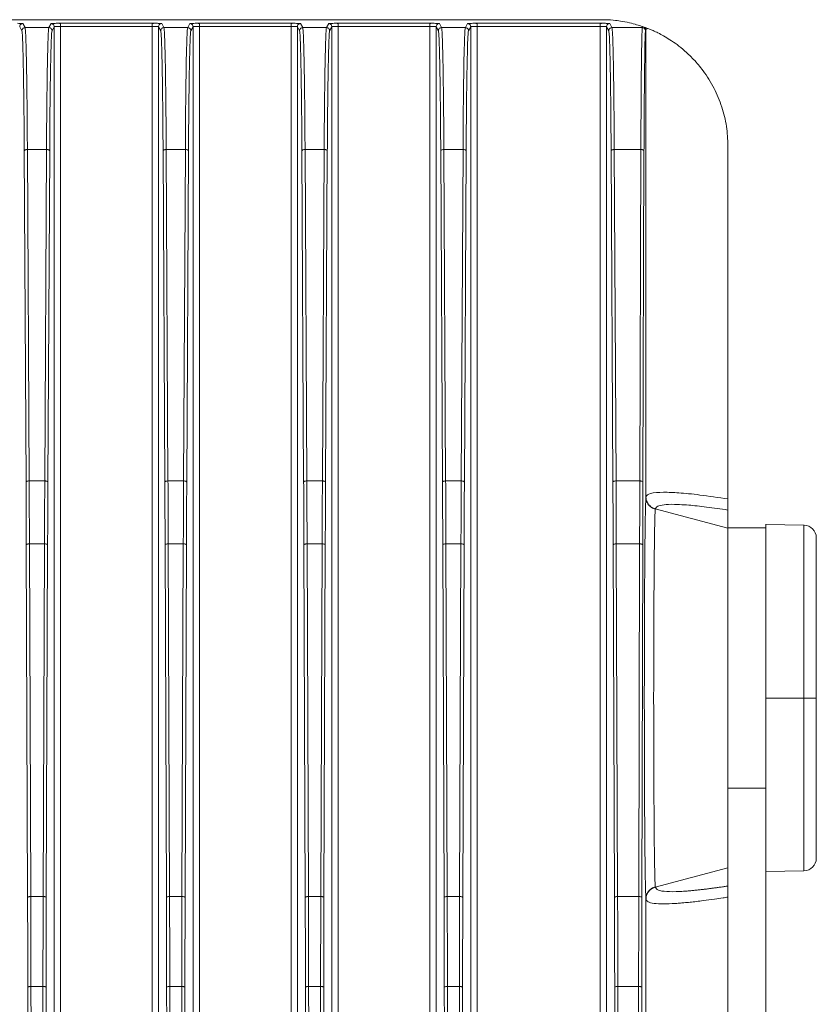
# Model space of a CAD drawing. Header units: millimetres. Extents: x -806 to 2023, y 502 to 1658.
# Tile 53 of 53: x 1897 to 2023, y 1087 to 1243. Entities that reach past the tile are written whole.
import ezdxf

# ---------------------------------------------------------------- set-up
doc = ezdxf.new("R2010")
doc.units = ezdxf.units.MM

# ---------------------------------------------------------------- blocks, each defined once
blk = doc.blocks.new('Drawing View13')
at = {"color": 7, "linetype": 'Continuous', "lineweight": 18}
for p, q in [((32.03, 134.89), (607.03, 134.89)), ((515.65, 133.64), (515.3, 134.29)), ((519.77, 134.29), (519.42, 133.64)), ((535.8, 134.33), (521.27, 134.33)), ((521.27, 134.29), (521.27, 134.33)), ((535.8, 134.29), (535.8, 134.33)), ((537.65, 133.64), (537.3, 134.29)), ((541.77, 134.29), (541.42, 133.64)), ((557.8, 134.33), (543.27, 134.33)), ((543.27, 134.29), (543.27, 134.33)), ((557.8, 134.29), (557.8, 134.33)), ((559.65, 133.64), (559.3, 134.29)), ((563.77, 134.29), (563.42, 133.64)), ((579.8, 134.33), (565.27, 134.33)), ((565.27, 134.29), (565.27, 134.33)), ((579.8, 134.29), (579.8, 134.33)), ((581.65, 133.64), (581.3, 134.29)), ((585.77, 134.29), (585.42, 133.64)), ((606.8, 134.33), (587.27, 134.33)), ((587.27, 134.29), (587.27, 134.33)), ((606.8, 134.29), (606.8, 134.33)), ((608.65, 133.64), (608.3, 134.29)), ((514.8, 133.79), (515.15, 133.14)), ((519.42, 133.64), (515.65, 133.64)), ((519.92, 133.14), (520.27, 133.79)), ((520.27, 133.79), (520.27, -79.61)), ((521.27, 133.83), (521.27, -79.61)), ((521.27, 133.83), (535.8, 133.83)), ((535.8, -79.61), (535.8, 133.83)), ((536.8, -79.61), (536.8, 133.79)), ((536.8, 133.79), (537.15, 133.14)), ((541.42, 133.64), (537.65, 133.64)), ((541.92, 133.14), (542.27, 133.79)), ((542.27, 133.79), (542.27, -79.61)), ((543.27, 133.83), (543.27, -79.61)), ((543.27, 133.83), (557.8, 133.83)), ((557.8, -79.61), (557.8, 133.83)), ((558.8, -79.61), (558.8, 133.79)), ((558.8, 133.79), (559.15, 133.14)), ((563.42, 133.64), (559.65, 133.64)), ((563.92, 133.14), (564.27, 133.79)), ((564.27, 133.79), (564.27, -79.61)), ((565.27, 133.83), (565.27, -79.61)), ((565.27, 133.83), (579.8, 133.83)), ((579.8, -79.61), (579.8, 133.83)), ((580.8, -79.61), (580.8, 133.79)), ((580.8, 133.79), (581.15, 133.14)), ((585.42, 133.64), (581.65, 133.64)), ((585.92, 133.14), (586.27, 133.79)), ((586.27, 133.79), (586.27, -79.61)), ((587.27, -79.61), (587.27, 133.83)), ((587.27, 133.83), (606.8, 133.83)), ((606.8, 133.83), (606.8, -79.61)), ((607.8, 28.87), (607.8, 133.79)), ((607.8, 133.79), (608.15, 133.14)), ((613.47, 133.64), (608.65, 133.64)), ((613.52, 133.81), (613.47, 133.64)), ((613.76, 133.73), (613.52, 133.81)), ((613.9, 133.68), (613.76, 133.73)), ((613.9, 133.68), (614.36, 133.5)), ((613.97, 133.14), (614.03, 133.34)), ((614.03, 133.34), (614.36, 133.5)), ((614.03, 59.24), (614.03, 133.34)), ((515.52, 114.14), (515.8, 61.62)), ((516.3, 61.8), (516.02, 114.32)), ((516.02, 114.32), (519.05, 114.32)), ((519.05, 114.32), (518.77, 61.8)), ((519.27, 61.62), (519.55, 114.14)), ((537.52, 114.14), (537.8, 61.62)), ((538.3, 61.8), (538.02, 114.32)), ((538.02, 114.32), (541.05, 114.32)), ((541.05, 114.32), (540.77, 61.8)), ((541.27, 61.62), (541.55, 114.14)), ((559.52, 114.14), (559.8, 61.62)), ((560.3, 61.8), (560.02, 114.32)), ((560.02, 114.32), (563.05, 114.32)), ((563.05, 114.32), (562.77, 61.8)), ((563.27, 61.62), (563.55, 114.14)), ((581.52, 114.14), (581.8, 61.62)), ((582.3, 61.8), (582.02, 114.32)), ((582.02, 114.32), (585.05, 114.32)), ((585.05, 114.32), (584.77, 61.8)), ((585.27, 61.62), (585.55, 114.14)), ((608.52, 114.14), (608.8, 61.62)), ((609.3, 61.8), (609.02, 114.32)), ((609.02, 114.32), (613.24, 114.32)), ((613.24, 114.32), (613.06, 61.8)), ((613.56, 61.62), (613.73, 114.14)), ((627.03, 114.89), (627.03, 58.95)), ((518.77, 61.8), (516.3, 61.8)), ((540.77, 61.8), (538.3, 61.8)), ((562.77, 61.8), (560.3, 61.8)), ((584.77, 61.8), (582.3, 61.8)), ((613.06, 61.8), (609.3, 61.8)), ((614.04, 59.3), (614.03, 59.24)), ((627.03, 54.3), (615.52, 57.37)), ((627.03, 57.19), (627.03, 54.3)), ((639.07, 54.79), (633.03, 54.89)), ((633.03, 54.39), (627.03, 54.39)), ((627.03, 54.3), (627.03, 48.76)), ((515.84, 51.7), (516.05, -4.2)), ((516.55, -4.07), (516.34, 51.82)), ((516.34, 51.82), (518.73, 51.82)), ((518.73, 51.82), (518.52, -4.07)), ((519.02, -4.2), (519.23, 51.7)), ((537.84, 51.7), (538.05, -4.2)), ((538.55, -4.07), (538.34, 51.82)), ((538.34, 51.82), (540.73, 51.82)), ((540.73, 51.82), (540.52, -4.07)), ((541.02, -4.2), (541.23, 51.7)), ((559.84, 51.7), (560.05, -4.2)), ((560.55, -4.07), (560.34, 51.82)), ((560.34, 51.82), (562.73, 51.82)), ((562.73, 51.82), (562.52, -4.07)), ((563.02, -4.2), (563.23, 51.7)), ((581.84, 51.7), (582.05, -4.2)), ((582.55, -4.07), (582.34, 51.82)), ((582.34, 51.82), (584.73, 51.82)), ((584.73, 51.82), (584.52, -4.07)), ((585.02, -4.2), (585.23, 51.7)), ((608.84, 51.7), (609.05, -4.2)), ((609.55, -4.07), (609.34, 51.82)), ((609.34, 51.82), (613.03, 51.82)), ((613.03, 51.82), (612.9, -4.07)), ((613.4, -4.2), (613.53, 51.7)), ((627.03, 48.76), (627.03, 27.39)), ((607.8, 28.87), (607.8, 25.92)), ((627.03, 27.39), (627.03, 13.09)), ((633.03, 27.39), (639.07, 27.39)), ((607.8, -79.56), (607.8, 25.92)), ((627.03, 13.09), (627.03, -106.11)), ((633.03, 13.09), (627.03, 13.09)), ((633.03, -106.11), (633.03, 13.09)), ((627.03, 0.49), (615.52, -2.58)), ((633.03, -0.11), (639.07, 0)), ((615.52, -2.53), (615.52, -2.58)), ((518.52, -4.07), (516.55, -4.07)), ((540.52, -4.07), (538.55, -4.07)), ((562.52, -4.07), (560.55, -4.07)), ((584.52, -4.07), (582.55, -4.07)), ((612.9, -4.07), (609.55, -4.07)), ((614.03, -4.45), (614.03, -78.84)), ((516.09, -18.39), (516.16, -63.46)), ((516.66, -63.41), (516.59, -18.33)), ((516.59, -18.33), (518.48, -18.33)), ((518.48, -18.33), (518.41, -63.41)), ((518.91, -63.46), (518.98, -18.39)), ((538.09, -18.39), (538.16, -63.46)), ((538.66, -63.41), (538.59, -18.33)), ((538.59, -18.33), (540.48, -18.33)), ((540.48, -18.33), (540.41, -63.41)), ((540.91, -63.46), (540.98, -18.39)), ((560.09, -18.39), (560.16, -63.46)), ((560.66, -63.41), (560.59, -18.33)), ((560.59, -18.33), (562.48, -18.33)), ((562.48, -18.33), (562.41, -63.41)), ((562.91, -63.46), (562.98, -18.39)), ((582.09, -18.39), (582.16, -63.46)), ((582.66, -63.41), (582.59, -18.33)), ((582.59, -18.33), (584.48, -18.33)), ((584.48, -18.33), (584.41, -63.41)), ((584.91, -63.46), (584.98, -18.39)), ((609.09, -18.39), (609.16, -63.46)), ((609.66, -63.41), (609.59, -18.33)), ((609.59, -18.33), (612.88, -18.33)), ((612.88, -18.33), (612.83, -63.41)), ((613.34, -63.46), (613.38, -18.39))]:
    blk.add_line(p, q, dxfattribs=at)
for centre, start, end in [((639.03, 52.79), 0, 89), ((639.03, 2), 271, 0)]:
    blk.add_arc(centre, 2, start, end, dxfattribs=at)
for points, knots in [([(515.3, 134.29), (515.27, 134.3), (515.22, 134.31), (514.91, 134.32), (514.6, 134.32), (514.46, 134.33)], [0, 0, 0, 0, 0.355478, 0.711551, 1, 1, 1, 1]), ([(520.6, 134.33), (520.47, 134.32), (520.24, 134.32), (520.02, 134.31), (519.83, 134.31), (519.79, 134.3), (519.77, 134.29)], [0, 0, 0, 0, 0.284594, 0.471322, 0.659232, 1, 1, 1, 1]), ([(521.27, 134.3), (521.15, 134.31), (520.92, 134.33), (520.7, 134.33), (520.6, 134.33)], [0, 0, 0, 0, 0.55342, 1, 1, 1, 1]), ([(521.27, 134.33), (521.17, 134.33), (520.97, 134.33), (520.74, 134.33), (520.63, 134.33), (520.6, 134.33)], [0, 0, 0, 0, 0.4301505, 0.8573335, 1, 1, 1, 1]), ([(521.27, 133.83), (521.27, 133.9), (521.27, 134.03), (521.27, 134.18), (521.27, 134.28), (521.27, 134.29), (521.27, 134.29)], [0, 0, 0, 0, 0.321531, 0.643062, 0.964594, 1, 1, 1, 1]), ([(536.56, 134.33), (536.43, 134.33), (536.18, 134.33), (535.92, 134.31), (535.8, 134.3)], [0, 0, 0, 0, 0.514248, 1, 1, 1, 1]), ([(536.49, 134.33), (536.44, 134.33), (536.23, 134.33), (535.99, 134.33), (535.8, 134.33)], [0, 0, 0, 0, 0.2308547, 1, 1, 1, 1]), ([(535.8, 133.83), (535.8, 133.9), (535.8, 134.03), (535.8, 134.18), (535.8, 134.28), (535.8, 134.29), (535.8, 134.29)], [0, 0, 0, 0, 0.3215332, 0.6430665, 0.9645997, 1, 1, 1, 1]), ([(537.3, 134.29), (537.29, 134.3), (537.28, 134.3), (537.15, 134.31), (536.92, 134.32), (536.67, 134.32), (536.53, 134.33), (536.49, 134.33)], [0, 0, 0, 0, 0.189916, 0.378431, 0.725016, 0.913864, 1, 1, 1, 1]), ([(542.61, 134.33), (542.47, 134.32), (542.17, 134.32), (541.85, 134.31), (541.8, 134.3), (541.77, 134.29)], [0, 0, 0, 0, 0.28756, 0.643761, 1, 1, 1, 1]), ([(543.27, 134.3), (543.15, 134.31), (542.93, 134.33), (542.71, 134.33), (542.61, 134.33)], [0, 0, 0, 0, 0.559183, 1, 1, 1, 1]), ([(543.27, 134.33), (543.07, 134.33), (542.83, 134.33), (542.64, 134.33), (542.61, 134.33)], [0, 0, 0, 0, 0.8386659, 1, 1, 1, 1]), ([(543.27, 133.83), (543.27, 133.9), (543.27, 134.03), (543.27, 134.18), (543.27, 134.28), (543.27, 134.29), (543.27, 134.29)], [0, 0, 0, 0, 0.321528, 0.643056, 0.964583, 1, 1, 1, 1]), ([(558.46, 134.33), (558.36, 134.33), (558.14, 134.33), (557.91, 134.31), (557.79, 134.3)], [0, 0, 0, 0, 0.442291, 1, 1, 1, 1]), ([(558.46, 134.33), (558.43, 134.33), (558.24, 134.33), (558, 134.33), (557.8, 134.33)], [0, 0, 0, 0, 0.1598255, 1, 1, 1, 1]), ([(557.8, 133.83), (557.8, 133.9), (557.8, 134.03), (557.8, 134.18), (557.8, 134.28), (557.8, 134.29), (557.8, 134.29)], [0, 0, 0, 0, 0.322399, 0.644798, 0.967198, 1, 1, 1, 1]), ([(559.3, 134.29), (559.27, 134.3), (559.22, 134.31), (558.91, 134.32), (558.6, 134.32), (558.46, 134.33)], [0, 0, 0, 0, 0.355478, 0.711551, 1, 1, 1, 1]), ([(564.61, 134.33), (564.47, 134.32), (564.17, 134.32), (563.85, 134.31), (563.8, 134.3), (563.77, 134.29)], [0, 0, 0, 0, 0.28756, 0.643761, 1, 1, 1, 1]), ([(565.27, 134.3), (565.15, 134.31), (564.93, 134.33), (564.71, 134.33), (564.61, 134.33)], [0, 0, 0, 0, 0.559183, 1, 1, 1, 1]), ([(565.27, 134.33), (565.07, 134.33), (564.83, 134.33), (564.64, 134.33), (564.61, 134.33)], [0, 0, 0, 0, 0.838666, 1, 1, 1, 1]), ([(565.27, 133.83), (565.27, 133.9), (565.27, 134.03), (565.27, 134.18), (565.27, 134.28), (565.27, 134.29), (565.27, 134.29)], [0, 0, 0, 0, 0.321528, 0.643056, 0.964583, 1, 1, 1, 1]), ([(580.46, 134.33), (580.36, 134.33), (580.14, 134.33), (579.91, 134.31), (579.79, 134.3)], [0, 0, 0, 0, 0.442291, 1, 1, 1, 1]), ([(580.46, 134.33), (580.43, 134.33), (580.24, 134.33), (580, 134.33), (579.8, 134.33)], [0, 0, 0, 0, 0.159825, 1, 1, 1, 1]), ([(579.8, 133.83), (579.8, 133.9), (579.8, 134.03), (579.8, 134.18), (579.8, 134.28), (579.8, 134.29), (579.8, 134.29)], [0, 0, 0, 0, 0.322399, 0.644798, 0.967198, 1, 1, 1, 1]), ([(581.3, 134.29), (581.27, 134.3), (581.22, 134.31), (580.91, 134.32), (580.6, 134.32), (580.46, 134.33)], [0, 0, 0, 0, 0.355478, 0.711551, 1, 1, 1, 1]), ([(586.6, 134.33), (586.47, 134.32), (586.24, 134.32), (586.02, 134.31), (585.83, 134.31), (585.79, 134.3), (585.77, 134.29)], [0, 0, 0, 0, 0.284594, 0.471322, 0.659232, 1, 1, 1, 1]), ([(587.27, 134.3), (587.15, 134.31), (586.92, 134.33), (586.7, 134.33), (586.6, 134.33)], [0, 0, 0, 0, 0.55342, 1, 1, 1, 1]), ([(587.27, 134.33), (587.17, 134.33), (586.97, 134.33), (586.74, 134.33), (586.63, 134.33), (586.6, 134.33)], [0, 0, 0, 0, 0.43015, 0.857333, 1, 1, 1, 1]), ([(587.27, 133.83), (587.27, 133.9), (587.27, 134.03), (587.27, 134.18), (587.27, 134.28), (587.27, 134.29), (587.27, 134.29)], [0, 0, 0, 0, 0.321531, 0.643062, 0.964594, 1, 1, 1, 1]), ([(607.56, 134.33), (607.43, 134.33), (607.18, 134.33), (606.92, 134.31), (606.8, 134.3)], [0, 0, 0, 0, 0.514248, 1, 1, 1, 1]), ([(607.49, 134.33), (607.44, 134.33), (607.23, 134.33), (606.99, 134.33), (606.8, 134.33)], [0, 0, 0, 0, 0.230855, 1, 1, 1, 1]), ([(606.8, 133.83), (606.8, 133.9), (606.8, 134.03), (606.8, 134.18), (606.8, 134.28), (606.8, 134.29), (606.8, 134.29)], [0, 0, 0, 0, 0.321533, 0.643066, 0.9646, 1, 1, 1, 1]), ([(607.03, 134.89), (607.09, 134.89), (607.21, 134.89), (607.47, 134.89), (607.96, 134.88), (608.95, 134.82), (610.21, 134.66), (611.99, 134.31), (612.91, 134.01), (613.52, 133.81)], [0, 0, 0, 0, 0.004094, 0.008589, 0.01988, 0.055329, 0.185634, 0.456621, 1, 1, 1, 1]), ([(608.3, 134.29), (608.29, 134.3), (608.28, 134.3), (608.15, 134.31), (607.92, 134.32), (607.67, 134.32), (607.54, 134.33), (607.49, 134.33)], [0, 0, 0, 0, 0.189916, 0.378431, 0.725016, 0.913864, 1, 1, 1, 1]), ([(515.15, 133.14), (515.17, 133.04), (515.21, 132.84), (515.27, 131.73), (515.32, 130.06), (515.37, 127.8), (515.42, 125.02), (515.46, 121.77), (515.5, 118.15), (515.51, 115.48), (515.52, 114.14)], [0, 0, 0, 0, 0.125, 0.25, 0.375, 0.5, 0.625, 0.75, 0.875, 1, 1, 1, 1]), ([(516.02, 114.32), (516.01, 115.68), (516, 118.39), (515.96, 122.08), (515.92, 125.39), (515.88, 128.21), (515.82, 130.51), (515.77, 132.21), (515.71, 133.34), (515.67, 133.54), (515.65, 133.64)], [0, 0, 0, 0, 0.125, 0.25, 0.375, 0.5, 0.625, 0.75, 0.875, 1, 1, 1, 1]), ([(519.42, 133.64), (519.4, 133.54), (519.36, 133.34), (519.3, 132.21), (519.25, 130.51), (519.19, 128.21), (519.15, 125.39), (519.11, 122.08), (519.07, 118.39), (519.06, 115.68), (519.05, 114.32)], [0, 0, 0, 0, 0.125, 0.25, 0.375, 0.5, 0.625, 0.75, 0.875, 1, 1, 1, 1]), ([(519.55, 114.14), (519.56, 115.48), (519.57, 118.15), (519.61, 121.77), (519.65, 125.02), (519.7, 127.8), (519.75, 130.06), (519.8, 131.73), (519.86, 132.84), (519.9, 133.04), (519.92, 133.14)], [0, 0, 0, 0, 0.125, 0.25, 0.375, 0.5, 0.625, 0.75, 0.875, 1, 1, 1, 1]), ([(520.27, 133.79), (520.28, 133.8), (520.29, 133.8), (520.38, 133.81), (520.57, 133.82), (520.89, 133.83), (521.14, 133.83), (521.27, 133.83)], [0, 0, 0, 0, 0.154166, 0.28916, 0.50081, 0.757061, 1, 1, 1, 1]), ([(535.8, 133.83), (535.92, 133.83), (536.18, 133.83), (536.5, 133.82), (536.69, 133.81), (536.78, 133.8), (536.79, 133.8), (536.8, 133.79)], [0, 0, 0, 0, 0.242876, 0.499098, 0.710739, 0.84577, 1, 1, 1, 1]), ([(537.15, 133.14), (537.17, 133.04), (537.21, 132.84), (537.27, 131.73), (537.32, 130.06), (537.37, 127.8), (537.42, 125.02), (537.46, 121.77), (537.5, 118.15), (537.51, 115.48), (537.52, 114.14)], [0, 0, 0, 0, 0.125, 0.25, 0.375, 0.5, 0.625, 0.75, 0.875, 1, 1, 1, 1]), ([(538.02, 114.32), (538.01, 115.68), (538, 118.39), (537.96, 122.08), (537.92, 125.39), (537.88, 128.21), (537.82, 130.51), (537.77, 132.21), (537.71, 133.34), (537.67, 133.54), (537.65, 133.64)], [0, 0, 0, 0, 0.1249999, 0.2499998, 0.3749998, 0.4999998, 0.6249998, 0.7499999, 0.8749999, 1, 1, 1, 1]), ([(541.42, 133.64), (541.4, 133.54), (541.36, 133.34), (541.3, 132.21), (541.25, 130.51), (541.19, 128.21), (541.15, 125.39), (541.11, 122.08), (541.07, 118.39), (541.06, 115.68), (541.05, 114.32)], [0, 0, 0, 0, 0.125, 0.25, 0.375, 0.5, 0.625, 0.75, 0.875, 1, 1, 1, 1]), ([(541.55, 114.14), (541.56, 115.48), (541.57, 118.15), (541.61, 121.77), (541.65, 125.02), (541.7, 127.8), (541.75, 130.06), (541.8, 131.73), (541.86, 132.84), (541.9, 133.04), (541.92, 133.14)], [0, 0, 0, 0, 0.125, 0.25, 0.375, 0.5, 0.625, 0.75, 0.875, 1, 1, 1, 1]), ([(542.27, 133.79), (542.28, 133.8), (542.29, 133.8), (542.38, 133.81), (542.57, 133.82), (542.89, 133.83), (543.14, 133.83), (543.27, 133.83)], [0, 0, 0, 0, 0.154183, 0.289186, 0.500831, 0.757131, 1, 1, 1, 1]), ([(557.8, 133.83), (557.92, 133.83), (558.18, 133.83), (558.5, 133.82), (558.68, 133.81), (558.78, 133.8), (558.79, 133.8), (558.8, 133.79)], [0, 0, 0, 0, 0.242885, 0.499112, 0.708616, 0.844175, 1, 1, 1, 1]), ([(559.15, 133.14), (559.17, 133.04), (559.21, 132.84), (559.27, 131.73), (559.32, 130.06), (559.37, 127.8), (559.42, 125.02), (559.46, 121.77), (559.5, 118.15), (559.51, 115.48), (559.52, 114.14)], [0, 0, 0, 0, 0.125, 0.25, 0.375, 0.5, 0.625, 0.75, 0.875, 1, 1, 1, 1]), ([(560.02, 114.32), (560.01, 115.68), (560, 118.39), (559.96, 122.08), (559.92, 125.39), (559.88, 128.21), (559.82, 130.51), (559.77, 132.21), (559.71, 133.34), (559.67, 133.54), (559.65, 133.64)], [0, 0, 0, 0, 0.125, 0.25, 0.375, 0.5, 0.625, 0.75, 0.875, 1, 1, 1, 1]), ([(563.42, 133.64), (563.4, 133.54), (563.36, 133.34), (563.3, 132.21), (563.25, 130.51), (563.19, 128.21), (563.15, 125.39), (563.11, 122.08), (563.07, 118.39), (563.06, 115.68), (563.05, 114.32)], [0, 0, 0, 0, 0.125, 0.25, 0.375, 0.5, 0.625, 0.75, 0.875, 1, 1, 1, 1]), ([(563.55, 114.14), (563.56, 115.48), (563.57, 118.15), (563.61, 121.77), (563.65, 125.02), (563.7, 127.8), (563.75, 130.06), (563.8, 131.73), (563.86, 132.84), (563.9, 133.04), (563.92, 133.14)], [0, 0, 0, 0, 0.125, 0.25, 0.375, 0.5, 0.625, 0.75, 0.875, 1, 1, 1, 1]), ([(564.27, 133.79), (564.28, 133.8), (564.29, 133.8), (564.38, 133.81), (564.57, 133.82), (564.89, 133.83), (565.14, 133.83), (565.27, 133.83)], [0, 0, 0, 0, 0.154183, 0.289186, 0.500831, 0.757131, 1, 1, 1, 1]), ([(579.8, 133.83), (579.92, 133.83), (580.18, 133.83), (580.5, 133.82), (580.68, 133.81), (580.78, 133.8), (580.79, 133.8), (580.8, 133.79)], [0, 0, 0, 0, 0.242885, 0.499112, 0.708616, 0.844175, 1, 1, 1, 1]), ([(581.15, 133.14), (581.17, 133.04), (581.21, 132.84), (581.27, 131.73), (581.32, 130.06), (581.37, 127.8), (581.42, 125.02), (581.46, 121.77), (581.5, 118.15), (581.51, 115.48), (581.52, 114.14)], [0, 0, 0, 0, 0.125, 0.25, 0.375, 0.5, 0.625, 0.75, 0.875, 1, 1, 1, 1]), ([(582.02, 114.32), (582.01, 115.68), (582, 118.39), (581.96, 122.08), (581.92, 125.39), (581.88, 128.21), (581.82, 130.51), (581.77, 132.21), (581.71, 133.34), (581.67, 133.54), (581.65, 133.64)], [0, 0, 0, 0, 0.125, 0.25, 0.375, 0.5, 0.625, 0.75, 0.875, 1, 1, 1, 1]), ([(585.42, 133.64), (585.4, 133.54), (585.36, 133.34), (585.3, 132.21), (585.25, 130.51), (585.19, 128.21), (585.15, 125.39), (585.11, 122.08), (585.07, 118.39), (585.06, 115.68), (585.05, 114.32)], [0, 0, 0, 0, 0.125, 0.25, 0.375, 0.5, 0.625, 0.75, 0.875, 1, 1, 1, 1]), ([(585.55, 114.14), (585.56, 115.48), (585.57, 118.15), (585.61, 121.77), (585.65, 125.02), (585.7, 127.8), (585.75, 130.06), (585.8, 131.73), (585.86, 132.84), (585.9, 133.04), (585.92, 133.14)], [0, 0, 0, 0, 0.125, 0.25, 0.375, 0.5, 0.625, 0.75, 0.875, 1, 1, 1, 1]), ([(586.27, 133.79), (586.28, 133.8), (586.29, 133.8), (586.38, 133.81), (586.57, 133.82), (586.89, 133.83), (587.14, 133.83), (587.27, 133.83)], [0, 0, 0, 0, 0.1541656, 0.28916, 0.5008096, 0.757061, 1, 1, 1, 1]), ([(606.8, 133.83), (606.93, 133.83), (607.18, 133.83), (607.5, 133.82), (607.69, 133.81), (607.78, 133.8), (607.79, 133.8), (607.8, 133.79)], [0, 0, 0, 0, 0.242876, 0.499098, 0.710739, 0.84577, 1, 1, 1, 1]), ([(608.15, 133.14), (608.17, 133.04), (608.21, 132.84), (608.27, 131.73), (608.32, 130.06), (608.38, 127.8), (608.42, 125.02), (608.46, 121.77), (608.5, 118.15), (608.51, 115.48), (608.52, 114.14)], [0, 0, 0, 0, 0.125, 0.25, 0.375, 0.5, 0.625, 0.75, 0.875, 1, 1, 1, 1]), ([(609.02, 114.32), (609.01, 115.68), (609, 118.39), (608.96, 122.08), (608.92, 125.39), (608.88, 128.21), (608.82, 130.51), (608.77, 132.21), (608.71, 133.34), (608.67, 133.54), (608.65, 133.64)], [0, 0, 0, 0, 0.125, 0.25, 0.375, 0.5, 0.625, 0.75, 0.875, 1, 1, 1, 1]), ([(613.47, 133.64), (613.47, 133.62), (613.46, 133.58), (613.45, 133.39), (613.43, 133.08), (613.41, 132.65), (613.4, 132.08), (613.38, 131.33), (613.36, 130.37), (613.34, 129.31), (613.32, 127.64), (613.29, 125.16), (613.27, 121.69), (613.25, 118.09), (613.24, 115.54), (613.24, 114.32)], [0, 0, 0, 0, 0.038263, 0.092204, 0.149103, 0.198644, 0.250108, 0.316337, 0.380094, 0.44138, 0.500194, 0.637419, 0.766464, 0.887325, 1, 1, 1, 1]), ([(613.73, 114.14), (613.74, 115.48), (613.75, 118.15), (613.77, 121.77), (613.8, 125.02), (613.83, 127.8), (613.86, 130.06), (613.89, 131.73), (613.93, 132.84), (613.96, 133.04), (613.97, 133.14)], [0, 0, 0, 0, 0.125, 0.25, 0.375, 0.500001, 0.625, 0.75, 0.875, 1, 1, 1, 1]), ([(614.36, 133.5), (614.51, 133.45), (614.8, 133.33), (615.5, 133.02), (616.34, 132.61), (617.3, 132.07), (618.37, 131.39), (619.54, 130.53), (620.63, 129.58), (621.58, 128.64), (622.35, 127.77), (623.17, 126.74), (624.01, 125.51), (624.82, 124.09), (625.51, 122.61), (626.24, 120.65), (626.89, 118.08), (626.99, 115.94), (627.03, 114.89)], [0, 0, 0, 0, 0.085733, 0.170236, 0.250102, 0.324417, 0.396905, 0.46987, 0.540122, 0.58322, 0.625046, 0.665763, 0.71589, 0.764337, 0.807443, 0.849481, 0.926595, 1, 1, 1, 1]), ([(538.02, 114.32), (537.97, 114.32), (537.87, 114.31), (537.75, 114.29), (537.65, 114.26), (537.58, 114.23), (537.53, 114.18), (537.52, 114.15), (537.52, 114.14)], [0, 0, 0, 0, 0.1976968, 0.3747318, 0.5310586, 0.6666361, 0.8747265, 1, 1, 1, 1]), ([(609.02, 114.32), (608.97, 114.32), (608.87, 114.31), (608.75, 114.29), (608.65, 114.26), (608.58, 114.23), (608.53, 114.18), (608.52, 114.15), (608.52, 114.14)], [0, 0, 0, 0, 0.1976968, 0.3747318, 0.5310586, 0.6666361, 0.8747265, 1, 1, 1, 1]), ([(516.34, 51.82), (516.34, 53.51), (516.32, 56.87), (516.31, 60.16), (516.3, 61.8)], [0, 0, 0, 0, 0.5, 1, 1, 1, 1]), ([(518.77, 61.8), (518.76, 60.16), (518.75, 56.87), (518.73, 53.51), (518.73, 51.82)], [0, 0, 0, 0, 0.5, 1, 1, 1, 1]), ([(538.34, 51.82), (538.34, 53.51), (538.32, 56.87), (538.31, 60.16), (538.3, 61.8)], [0, 0, 0, 0, 0.5, 1, 1, 1, 1]), ([(540.77, 61.8), (540.76, 60.16), (540.75, 56.87), (540.73, 53.51), (540.73, 51.82)], [0, 0, 0, 0, 0.5, 1, 1, 1, 1]), ([(560.34, 51.82), (560.34, 53.51), (560.32, 56.87), (560.31, 60.16), (560.3, 61.8)], [0, 0, 0, 0, 0.5, 1, 1, 1, 1]), ([(562.77, 61.8), (562.76, 60.16), (562.75, 56.87), (562.73, 53.51), (562.73, 51.82)], [0, 0, 0, 0, 0.5, 1, 1, 1, 1]), ([(582.34, 51.82), (582.34, 53.51), (582.32, 56.87), (582.31, 60.16), (582.3, 61.8)], [0, 0, 0, 0, 0.5, 1, 1, 1, 1]), ([(584.77, 61.8), (584.76, 60.16), (584.75, 56.87), (584.73, 53.51), (584.73, 51.82)], [0, 0, 0, 0, 0.5, 1, 1, 1, 1]), ([(609.34, 51.82), (609.34, 53.51), (609.33, 56.87), (609.31, 60.16), (609.3, 61.8)], [0, 0, 0, 0, 0.5, 1, 1, 1, 1]), ([(613.06, 61.8), (613.05, 60.16), (613.04, 57.73), (613.05, 55.1), (613.04, 53.83), (613.04, 52.95), (613.03, 52.23), (613.03, 51.82)], [0, 0, 0, 0, 0.499975, 0.738526, 0.786914, 0.879259, 1, 1, 1, 1]), ([(616.84, 60.01), (616.05, 59.98), (614.46, 59.92), (614.18, 59.5), (614.04, 59.3)], [0, 0, 0, 0, 0.501296, 1, 1, 1, 1]), ([(627.04, 58.95), (625.5, 59.17), (622.54, 59.61), (619.16, 59.95), (617.6, 59.99), (616.84, 60.01)], [0, 0, 0, 0, 0.3571, 0.690431, 1, 1, 1, 1]), ([(614.03, 59.24), (614.02, 58.94), (613.98, 58.34), (613.94, 56.07), (613.9, 53.57), (613.88, 51.52), (613.87, 50.84)], [0, 0, 0, 0, 0.2863, 0.571669, 0.85764, 1, 1, 1, 1]), ([(615.52, 57.32), (615.32, 57.39), (614.91, 57.54), (614.42, 58.01), (614.1, 58.6), (614.05, 59.03), (614.03, 59.24)], [0, 0, 0, 0, 0.243175, 0.499977, 0.756791, 1, 1, 1, 1]), ([(615.52, 57.37), (615.33, 57.44), (615.03, 57.55), (614.66, 57.84), (614.32, 58.22), (614.08, 58.73), (614.05, 59.13), (614.04, 59.3)], [0, 0, 0, 0, 0.228589, 0.3698751, 0.5371404, 0.814067, 1, 1, 1, 1]), ([(619.38, 58.04), (619.1, 58.06), (618.04, 58.12), (616.85, 58.05), (615.76, 57.83), (615.6, 57.52), (615.52, 57.37)], [0, 0, 0, 0, 0.107132, 0.404754, 0.702377, 1, 1, 1, 1]), ([(627.03, 57.19), (625.87, 57.36), (623.55, 57.7), (621.02, 57.97), (619.84, 58.02), (619.38, 58.04)], [0, 0, 0, 0, 0.378782, 0.757564, 1, 1, 1, 1]), ([(627.03, 58.95), (627.03, 58.85), (627.03, 58.65), (627.03, 58.35), (627.03, 58.07), (627.03, 57.71), (627.03, 57.34), (627.03, 57.24), (627.03, 57.19)], [0, 0, 0, 0, 0.090066, 0.18234, 0.284973, 0.395307, 0.664032, 1, 1, 1, 1]), ([(615.52, 57.32), (615.52, 57.32), (615.52, 57.32), (615.52, 57.32), (615.52, 57.32), (615.52, 57.32), (615.52, 57.3), (615.51, 57.25), (615.5, 57.1), (615.48, 56.76), (615.46, 56.21), (615.45, 55.57), (615.43, 54.95), (615.41, 53.93), (615.39, 52.37), (615.36, 50.11), (615.33, 47.08), (615.31, 43.09), (615.28, 38.04), (615.27, 32.75), (615.26, 27.38), (615.27, 22.01), (615.28, 17.63), (615.29, 14.24), (615.31, 11.77), (615.32, 9.4), (615.34, 7.26), (615.36, 5.32), (615.37, 3.56), (615.4, 1.94), (615.41, 0.85), (615.43, 0.16), (615.43, -0.2), (615.44, -0.55), (615.45, -0.88), (615.46, -1.19), (615.47, -1.62), (615.49, -2.03), (615.5, -2.33), (615.51, -2.46), (615.52, -2.51), (615.52, -2.53), (615.52, -2.53), (615.52, -2.53), (615.52, -2.53), (615.52, -2.53)], [0, 0, 0, 0, 0.000003, 0.000022, 0.000075, 0.000271, 0.001026, 0.003993, 0.01575, 0.040105, 0.06891, 0.087847, 0.106581, 0.125111, 0.168859, 0.210541, 0.250153, 0.314916, 0.378156, 0.439867, 0.500053, 0.560255, 0.62197, 0.653427, 0.685261, 0.717472, 0.750059, 0.779372, 0.809971, 0.841854, 0.875021, 0.884858, 0.894926, 0.905225, 0.915755, 0.926516, 0.937507, 0.964545, 0.983972, 0.99579, 0.998846, 0.999661, 0.99989, 0.99996, 1, 1, 1, 1]), ([(615.52, 57.37), (615.52, 57.37), (615.53, 57.37), (615.53, 57.37), (615.54, 57.36), (615.55, 57.36), (615.55, 57.36), (615.56, 57.36), (615.56, 57.35), (615.53, 57.36), (615.51, 57.36), (615.51, 57.35), (615.52, 57.34), (615.52, 57.33), (615.52, 57.33), (615.52, 57.33), (615.52, 57.32), (615.52, 57.32)], [0, 0, 0, 0, 0.004726, 0.035033, 0.039909, 0.046042, 0.06293, 0.087846, 0.11682, 0.262386, 0.409627, 0.532168, 0.762673, 0.767215, 0.799064, 0.884102, 1, 1, 1, 1]), ([(633.03, 54.89), (633.03, 54.89), (633.03, 55.07), (633.03, 54.46), (633.03, 52.99), (633.03, 50.4), (633.03, 46.97), (633.03, 42.77), (633.03, 37.98), (633.03, 32.79), (633.03, 29.19), (633.03, 27.39)], [0, 0, 0, 0, 0.000048, 0.125042, 0.250036, 0.37503, 0.500024, 0.625018, 0.750012, 0.875006, 1, 1, 1, 1]), ([(639.07, 27.39), (639.07, 29.19), (639.07, 32.77), (639.07, 37.94), (639.07, 42.71), (639.07, 46.89), (639.07, 50.31), (639.07, 52.89), (639.07, 54.35), (639.07, 54.96), (639.07, 54.79), (639.07, 54.79)], [0, 0, 0, 0, 0.124994, 0.249988, 0.374982, 0.499976, 0.62497, 0.749964, 0.874958, 0.999952, 1, 1, 1, 1]), ([(613.87, 50.84), (613.87, 50.19), (613.85, 48.27), (613.82, 44.25), (613.8, 39.01), (613.79, 33.33), (613.78, 27.47), (613.79, 21.61), (613.8, 15.93), (613.82, 10.67), (613.85, 6.59), (613.87, 4.63), (613.87, 3.95)], [0, 0, 0, 0, 0.055337, 0.165776, 0.276759, 0.387792, 0.498639, 0.609387, 0.720227, 0.831196, 0.942062, 1, 1, 1, 1]), ([(633.03, 27.39), (633.03, 25.59), (633.03, 21.99), (633.03, 16.8), (633.03, 12.02), (633.03, 7.82), (633.03, 4.38), (633.03, 1.84), (633.03, 0.2), (633.03, 0), (633.03, -0.11)], [0, 0, 0, 0, 0.125006, 0.250012, 0.375018, 0.500024, 0.62503, 0.750036, 0.875042, 1, 1, 1, 1]), ([(639.07, 0), (639.07, 0.1), (639.07, 0.31), (639.07, 1.93), (639.07, 4.47), (639.07, 7.9), (639.07, 12.07), (639.07, 16.84), (639.07, 22.01), (639.07, 25.6), (639.07, 27.39)], [0, 0, 0, 0, 0.124958, 0.249964, 0.37497, 0.499976, 0.624982, 0.749988, 0.874994, 1, 1, 1, 1]), ([(641.03, 2), (641.03, 2.09), (641.03, 2.28), (641.03, 3.79), (641.03, 6.14), (641.03, 9.32), (641.03, 13.19), (641.03, 17.61), (641.03, 22.41), (641.03, 25.73), (641.03, 27.39)], [0, 0, 0, 0, 0.1249576, 0.2499637, 0.3749697, 0.4999758, 0.6249818, 0.7499879, 0.8749939, 1, 1, 1, 1]), ([(613.87, 3.95), (613.88, 3.29), (613.9, 1.25), (613.94, -1.25), (613.98, -3.55), (614.02, -4.15), (614.03, -4.45)], [0, 0, 0, 0, 0.137554, 0.425672, 0.71281, 1, 1, 1, 1]), ([(615.52, -2.53), (615.32, -2.6), (614.91, -2.76), (614.42, -3.22), (614.1, -3.81), (614.05, -4.24), (614.03, -4.45)], [0, 0, 0, 0, 0.2432021, 0.5000144, 0.7568189, 1, 1, 1, 1]), ([(614.04, -4.51), (614.06, -4.31), (614.09, -3.88), (614.43, -3.25), (614.94, -2.79), (615.35, -2.64), (615.52, -2.58)], [0, 0, 0, 0, 0.231091, 0.496285, 0.794555, 1, 1, 1, 1]), ([(615.52, -2.58), (615.62, -2.75), (615.83, -3.09), (617.2, -3.31), (618.76, -3.31), (620, -3.24), (620.46, -3.21), (620.87, -3.17), (621.16, -3.14), (621.45, -3.12), (621.8, -3.08), (622.15, -3.04), (622.48, -3.01), (622.79, -2.97), (623.05, -2.94), (623.24, -2.92), (623.37, -2.9), (623.44, -2.89), (623.48, -2.89), (623.68, -2.87), (624.06, -2.82), (624.63, -2.74), (625.2, -2.66), (625.71, -2.6), (626.13, -2.53), (626.45, -2.49), (626.74, -2.44), (626.94, -2.41), (627.03, -2.4)], [0, 0, 0, 0, 0.190477, 0.381151, 0.571644, 0.611676, 0.650411, 0.668236, 0.687587, 0.704433, 0.72559, 0.746791, 0.76916, 0.784074, 0.799119, 0.811163, 0.816964, 0.821618, 0.821805, 0.823356, 0.85468, 0.882477, 0.91128, 0.9406, 0.959646, 0.973098, 0.986713, 1, 1, 1, 1]), ([(516.59, -18.33), (516.58, -15.93), (516.57, -11.13), (516.56, -6.43), (516.55, -4.07)], [0, 0, 0, 0, 0.5, 1, 1, 1, 1]), ([(518.52, -4.07), (518.51, -6.43), (518.49, -11.13), (518.49, -15.93), (518.48, -18.33)], [0, 0, 0, 0, 0.5, 1, 1, 1, 1]), ([(538.59, -18.33), (538.58, -15.93), (538.57, -11.13), (538.56, -6.43), (538.55, -4.07)], [0, 0, 0, 0, 0.5, 1, 1, 1, 1]), ([(540.52, -4.07), (540.51, -6.43), (540.49, -11.13), (540.49, -15.93), (540.48, -18.33)], [0, 0, 0, 0, 0.5, 1, 1, 1, 1]), ([(560.59, -18.33), (560.58, -15.93), (560.57, -11.13), (560.56, -6.43), (560.55, -4.07)], [0, 0, 0, 0, 0.5, 1, 1, 1, 1]), ([(562.52, -4.07), (562.51, -6.43), (562.49, -11.13), (562.49, -15.93), (562.48, -18.33)], [0, 0, 0, 0, 0.5, 1, 1, 1, 1]), ([(582.59, -18.33), (582.58, -15.93), (582.57, -11.13), (582.56, -6.43), (582.55, -4.07)], [0, 0, 0, 0, 0.5, 1, 1, 1, 1]), ([(584.52, -4.07), (584.51, -6.43), (584.49, -11.13), (584.49, -15.93), (584.48, -18.33)], [0, 0, 0, 0, 0.5, 1, 1, 1, 1]), ([(609.59, -18.33), (609.58, -15.93), (609.58, -11.13), (609.56, -6.43), (609.55, -4.07)], [0, 0, 0, 0, 0.5, 1, 1, 1, 1]), ([(612.88, -18.33), (612.88, -16.05), (612.89, -12.47), (612.89, -8.08), (612.9, -5.69), (612.9, -4.53), (612.9, -4.19), (612.9, -4.1), (612.9, -4.08), (612.9, -4.08), (612.9, -4.07), (612.9, -4.07), (612.9, -4.07), (612.9, -4.07)], [0, 0, 0, 0, 0.475849, 0.745774, 0.926711, 0.981457, 0.995254, 0.998758, 0.999662, 0.999902, 0.999969, 0.999989, 1, 1, 1, 1]), ([(614.03, -4.45), (614.03, -4.45), (614.03, -4.45), (614.03, -4.45), (614.03, -4.45), (614.03, -4.45), (614.03, -4.45), (614.03, -4.46), (614.03, -4.47), (614.04, -4.48), (614.04, -4.5), (614.04, -4.51)], [0, 0, 0, 0, 0.000028, 0.000066, 0.000584, 0.002098, 0.007993, 0.031272, 0.123825, 0.492946, 1, 1, 1, 1]), ([(614.04, -4.51), (614.11, -4.65), (614.27, -4.93), (615.21, -5.18), (616.3, -5.21), (616.84, -5.22)], [0, 0, 0, 0, 0.330835, 0.664165, 1, 1, 1, 1]), ([(616.84, -5.22), (617.42, -5.21), (618.01, -5.2), (618.74, -5.16), (618.82, -5.15), (619.03, -5.14), (619.43, -5.11), (620.12, -5.05), (621.33, -4.94), (622.93, -4.75), (624.72, -4.51), (626.05, -4.31), (626.77, -4.2), (627.04, -4.16)], [0, 0, 0, 0, 0.242911, 0.249967, 0.259562, 0.271694, 0.323317, 0.397779, 0.495081, 0.688935, 0.837715, 0.941407, 1, 1, 1, 1])]:
    blk.add_open_spline(points, degree=3, knots=knots, dxfattribs=at)
for points in [[(514.8, 133.79), (514.81, 133.86), (514.82, 133.99), (514.94, 134.15), (515.1, 134.27), (515.23, 134.29), (515.3, 134.29)], [(520.27, 133.79), (520.26, 133.86), (520.25, 133.99), (520.13, 134.15), (519.97, 134.27), (519.84, 134.29), (519.77, 134.29)], [(536.8, 133.79), (536.81, 133.86), (536.82, 133.99), (536.94, 134.15), (537.1, 134.27), (537.23, 134.29), (537.3, 134.29)], [(542.27, 133.79), (542.26, 133.86), (542.25, 133.99), (542.13, 134.15), (541.97, 134.27), (541.84, 134.29), (541.77, 134.29)], [(558.8, 133.79), (558.81, 133.86), (558.82, 133.99), (558.94, 134.15), (559.1, 134.27), (559.23, 134.29), (559.3, 134.29)], [(564.27, 133.79), (564.26, 133.86), (564.25, 133.99), (564.13, 134.15), (563.97, 134.27), (563.84, 134.29), (563.77, 134.29)], [(580.8, 133.79), (580.81, 133.86), (580.82, 133.99), (580.94, 134.15), (581.1, 134.27), (581.23, 134.29), (581.3, 134.29)], [(586.27, 133.79), (586.26, 133.86), (586.25, 133.99), (586.13, 134.15), (585.97, 134.27), (585.84, 134.29), (585.77, 134.29)], [(607.8, 133.79), (607.81, 133.86), (607.82, 133.99), (607.94, 134.15), (608.1, 134.27), (608.23, 134.29), (608.3, 134.29)], [(515.65, 133.64), (515.58, 133.63), (515.45, 133.62), (515.28, 133.5), (515.17, 133.34), (515.15, 133.21), (515.15, 133.14)], [(519.92, 133.14), (519.92, 133.21), (519.9, 133.34), (519.79, 133.5), (519.62, 133.62), (519.49, 133.63), (519.42, 133.64)], [(537.65, 133.64), (537.58, 133.63), (537.45, 133.62), (537.28, 133.5), (537.17, 133.34), (537.15, 133.21), (537.15, 133.14)], [(541.92, 133.14), (541.92, 133.21), (541.9, 133.34), (541.79, 133.5), (541.62, 133.62), (541.49, 133.63), (541.42, 133.64)], [(559.65, 133.64), (559.58, 133.63), (559.45, 133.62), (559.28, 133.5), (559.17, 133.34), (559.15, 133.21), (559.15, 133.14)], [(563.92, 133.14), (563.92, 133.21), (563.9, 133.34), (563.79, 133.5), (563.62, 133.62), (563.49, 133.63), (563.42, 133.64)], [(581.65, 133.64), (581.58, 133.63), (581.45, 133.62), (581.28, 133.5), (581.17, 133.34), (581.15, 133.21), (581.15, 133.14)], [(585.92, 133.14), (585.92, 133.21), (585.9, 133.34), (585.79, 133.5), (585.62, 133.62), (585.49, 133.63), (585.42, 133.64)], [(608.65, 133.64), (608.58, 133.63), (608.45, 133.62), (608.29, 133.5), (608.17, 133.34), (608.15, 133.21), (608.15, 133.14)], [(613.97, 133.14), (613.96, 133.21), (613.95, 133.34), (613.83, 133.5), (613.67, 133.62), (613.54, 133.63), (613.47, 133.64)], [(614.03, 133.34), (614.03, 133.37), (614.03, 133.43), (614, 133.52), (613.96, 133.61), (613.92, 133.65), (613.9, 133.68)], [(516.02, 114.32), (515.96, 114.32), (515.83, 114.31), (515.66, 114.27), (515.55, 114.21), (515.53, 114.16), (515.52, 114.14)], [(519.05, 114.32), (519.11, 114.32), (519.24, 114.31), (519.41, 114.27), (519.52, 114.21), (519.54, 114.16), (519.55, 114.14)], [(541.05, 114.32), (541.11, 114.32), (541.24, 114.31), (541.41, 114.27), (541.52, 114.21), (541.54, 114.16), (541.55, 114.14)], [(560.02, 114.32), (559.96, 114.32), (559.83, 114.31), (559.66, 114.27), (559.55, 114.21), (559.53, 114.16), (559.52, 114.14)], [(563.05, 114.32), (563.11, 114.32), (563.24, 114.31), (563.41, 114.27), (563.52, 114.21), (563.54, 114.16), (563.55, 114.14)], [(582.02, 114.32), (581.96, 114.32), (581.83, 114.31), (581.66, 114.27), (581.55, 114.21), (581.53, 114.16), (581.52, 114.14)], [(585.05, 114.32), (585.11, 114.32), (585.24, 114.31), (585.41, 114.27), (585.52, 114.21), (585.54, 114.16), (585.55, 114.14)], [(613.24, 114.32), (613.3, 114.32), (613.43, 114.31), (613.6, 114.27), (613.71, 114.21), (613.73, 114.16), (613.73, 114.14)], [(516.3, 61.8), (516.23, 61.79), (516.1, 61.79), (515.94, 61.75), (515.82, 61.69), (515.81, 61.64), (515.8, 61.62)], [(515.8, 61.62), (515.81, 59.99), (515.82, 56.72), (515.84, 53.37), (515.84, 51.7)], [(518.77, 61.8), (518.84, 61.79), (518.97, 61.79), (519.13, 61.75), (519.25, 61.69), (519.26, 61.64), (519.27, 61.62)], [(519.23, 51.7), (519.23, 53.37), (519.25, 56.72), (519.26, 59.99), (519.27, 61.62)], [(538.3, 61.8), (538.23, 61.79), (538.1, 61.79), (537.94, 61.75), (537.82, 61.69), (537.81, 61.64), (537.8, 61.62)], [(537.8, 61.62), (537.81, 59.99), (537.82, 56.72), (537.84, 53.37), (537.84, 51.7)], [(540.77, 61.8), (540.84, 61.79), (540.97, 61.79), (541.13, 61.75), (541.25, 61.69), (541.26, 61.64), (541.27, 61.62)], [(541.23, 51.7), (541.23, 53.37), (541.25, 56.72), (541.26, 59.99), (541.27, 61.62)], [(560.3, 61.8), (560.23, 61.79), (560.1, 61.79), (559.94, 61.75), (559.82, 61.69), (559.81, 61.64), (559.8, 61.62)], [(559.8, 61.62), (559.81, 59.99), (559.82, 56.72), (559.84, 53.37), (559.84, 51.7)], [(562.77, 61.8), (562.84, 61.79), (562.97, 61.79), (563.13, 61.75), (563.25, 61.69), (563.26, 61.64), (563.27, 61.62)], [(563.23, 51.7), (563.23, 53.37), (563.25, 56.72), (563.26, 59.99), (563.27, 61.62)], [(582.3, 61.8), (582.23, 61.79), (582.1, 61.79), (581.94, 61.75), (581.82, 61.69), (581.81, 61.64), (581.8, 61.62)], [(581.8, 61.62), (581.81, 59.99), (581.82, 56.72), (581.84, 53.37), (581.84, 51.7)], [(584.77, 61.8), (584.84, 61.79), (584.97, 61.79), (585.13, 61.75), (585.25, 61.69), (585.26, 61.64), (585.27, 61.62)], [(585.23, 51.7), (585.23, 53.37), (585.25, 56.72), (585.26, 59.99), (585.27, 61.62)], [(609.3, 61.8), (609.24, 61.79), (609.11, 61.79), (608.94, 61.75), (608.82, 61.69), (608.81, 61.64), (608.8, 61.62)], [(608.8, 61.62), (608.81, 59.99), (608.83, 56.72), (608.84, 53.37), (608.84, 51.7)], [(613.06, 61.8), (613.13, 61.79), (613.26, 61.79), (613.42, 61.75), (613.54, 61.69), (613.55, 61.64), (613.56, 61.62)], [(613.53, 51.7), (613.54, 53.37), (613.54, 56.72), (613.56, 59.99), (613.56, 61.62)], [(627.03, 54.3), (627.03, 54.07), (627.03, 53.6), (627.03, 51.76), (627.03, 49.14), (627.03, 45.76), (627.03, 41.75), (627.03, 37.25), (627.03, 32.41), (627.03, 27.39), (627.03, 22.38), (627.03, 17.54), (627.03, 13.04), (627.03, 9.03), (627.03, 5.65), (627.03, 3.03), (627.03, 1.19), (627.03, 0.72), (627.03, 0.49)], [(515.84, 51.7), (515.85, 51.71), (515.87, 51.75), (515.98, 51.79), (516.15, 51.82), (516.28, 51.82), (516.34, 51.82)], [(518.73, 51.82), (518.79, 51.82), (518.92, 51.82), (519.08, 51.79), (519.2, 51.75), (519.22, 51.71), (519.23, 51.7)], [(538.34, 51.82), (538.28, 51.82), (538.15, 51.82), (537.98, 51.79), (537.87, 51.75), (537.85, 51.71), (537.84, 51.7)], [(540.73, 51.82), (540.79, 51.82), (540.92, 51.82), (541.08, 51.79), (541.2, 51.75), (541.22, 51.71), (541.23, 51.7)], [(560.34, 51.82), (560.28, 51.82), (560.15, 51.82), (559.98, 51.79), (559.87, 51.75), (559.85, 51.71), (559.84, 51.7)], [(562.73, 51.82), (562.79, 51.82), (562.92, 51.82), (563.08, 51.79), (563.2, 51.75), (563.22, 51.71), (563.23, 51.7)], [(582.34, 51.82), (582.28, 51.82), (582.15, 51.82), (581.98, 51.79), (581.87, 51.75), (581.85, 51.71), (581.84, 51.7)], [(584.73, 51.82), (584.79, 51.82), (584.92, 51.82), (585.08, 51.79), (585.2, 51.75), (585.22, 51.71), (585.23, 51.7)], [(609.34, 51.82), (609.28, 51.82), (609.15, 51.82), (608.99, 51.79), (608.87, 51.75), (608.85, 51.71), (608.84, 51.7)], [(613.03, 51.82), (613.1, 51.82), (613.23, 51.82), (613.39, 51.79), (613.51, 51.75), (613.52, 51.71), (613.53, 51.7)], [(641.03, 27.39), (641.03, 29.05), (641.03, 32.38), (641.03, 37.17), (641.03, 41.59), (641.03, 45.47), (641.03, 48.65), (641.03, 51), (641.03, 52.51), (641.03, 52.69), (641.03, 52.79)], [(639.07, 27.39), (639.33, 27.39), (639.85, 27.39), (640.49, 27.39), (640.95, 27.39), (641.01, 27.39), (641.03, 27.39)], [(516.55, -4.07), (516.49, -4.08), (516.36, -4.08), (516.19, -4.11), (516.08, -4.15), (516.06, -4.18), (516.05, -4.2)], [(516.05, -4.2), (516.06, -6.54), (516.07, -11.22), (516.08, -16), (516.09, -18.39)], [(518.52, -4.07), (518.58, -4.08), (518.71, -4.08), (518.88, -4.11), (518.99, -4.15), (519.01, -4.18), (519.02, -4.2)], [(518.98, -18.39), (518.99, -16), (518.99, -11.22), (519.01, -6.54), (519.02, -4.2)], [(538.55, -4.07), (538.49, -4.08), (538.36, -4.08), (538.19, -4.11), (538.08, -4.15), (538.06, -4.18), (538.05, -4.2)], [(538.05, -4.2), (538.06, -6.54), (538.07, -11.22), (538.08, -16), (538.09, -18.39)], [(540.52, -4.07), (540.58, -4.08), (540.71, -4.08), (540.88, -4.11), (540.99, -4.15), (541.01, -4.18), (541.02, -4.2)], [(540.98, -18.39), (540.99, -16), (540.99, -11.22), (541.01, -6.54), (541.02, -4.2)], [(560.55, -4.07), (560.49, -4.08), (560.36, -4.08), (560.19, -4.11), (560.08, -4.15), (560.06, -4.18), (560.05, -4.2)], [(560.05, -4.2), (560.06, -6.54), (560.07, -11.22), (560.08, -16), (560.09, -18.39)], [(562.52, -4.07), (562.58, -4.08), (562.71, -4.08), (562.88, -4.11), (562.99, -4.15), (563.01, -4.18), (563.02, -4.2)], [(562.98, -18.39), (562.99, -16), (562.99, -11.22), (563.01, -6.54), (563.02, -4.2)], [(582.05, -4.2), (582.06, -4.18), (582.08, -4.15), (582.19, -4.11), (582.36, -4.08), (582.49, -4.08), (582.55, -4.07)], [(582.05, -4.2), (582.06, -6.54), (582.07, -11.22), (582.08, -16), (582.09, -18.39)], [(584.52, -4.07), (584.58, -4.08), (584.71, -4.08), (584.88, -4.11), (584.99, -4.15), (585.01, -4.18), (585.02, -4.2)], [(584.98, -18.39), (584.99, -16), (584.99, -11.22), (585.01, -6.54), (585.02, -4.2)], [(609.55, -4.07), (609.49, -4.08), (609.36, -4.08), (609.19, -4.11), (609.08, -4.15), (609.06, -4.18), (609.05, -4.2)], [(609.05, -4.2), (609.06, -6.54), (609.08, -11.22), (609.08, -16), (609.09, -18.39)], [(612.9, -4.07), (612.97, -4.08), (613.1, -4.08), (613.26, -4.11), (613.38, -4.15), (613.4, -4.18), (613.4, -4.2)], [(613.38, -18.39), (613.38, -16), (613.39, -11.22), (613.4, -6.54), (613.4, -4.2)], [(516.59, -18.33), (516.52, -18.33), (516.39, -18.34), (516.23, -18.35), (516.11, -18.37), (516.1, -18.38), (516.09, -18.39)], [(518.48, -18.33), (518.55, -18.33), (518.68, -18.34), (518.84, -18.35), (518.96, -18.37), (518.97, -18.38), (518.98, -18.39)], [(538.59, -18.33), (538.52, -18.33), (538.39, -18.34), (538.23, -18.35), (538.11, -18.37), (538.1, -18.38), (538.09, -18.39)], [(540.48, -18.33), (540.55, -18.33), (540.68, -18.34), (540.84, -18.35), (540.96, -18.37), (540.97, -18.38), (540.98, -18.39)], [(560.59, -18.33), (560.52, -18.33), (560.39, -18.34), (560.23, -18.35), (560.11, -18.37), (560.1, -18.38), (560.09, -18.39)], [(562.48, -18.33), (562.55, -18.33), (562.68, -18.34), (562.84, -18.35), (562.96, -18.37), (562.97, -18.38), (562.98, -18.39)], [(582.59, -18.33), (582.52, -18.33), (582.39, -18.34), (582.23, -18.35), (582.11, -18.37), (582.1, -18.38), (582.09, -18.39)], [(584.48, -18.33), (584.55, -18.33), (584.68, -18.34), (584.84, -18.35), (584.96, -18.37), (584.97, -18.38), (584.98, -18.39)], [(609.59, -18.33), (609.52, -18.33), (609.39, -18.34), (609.23, -18.35), (609.11, -18.37), (609.1, -18.38), (609.09, -18.39)], [(613.38, -18.39), (613.37, -18.38), (613.36, -18.37), (613.24, -18.35), (613.08, -18.34), (612.95, -18.33), (612.88, -18.33)]]:
    blk.add_open_spline(points, degree=3, dxfattribs=at)

msp = doc.modelspace()

# ---------------------------------------------------------------- block references
at = {"color": 7, "linetype": 'Continuous', "lineweight": 18}
msp.add_blockref('Drawing View13', (1381.85, 1108.51), dxfattribs=at)

doc.saveas('drawing.dxf')
